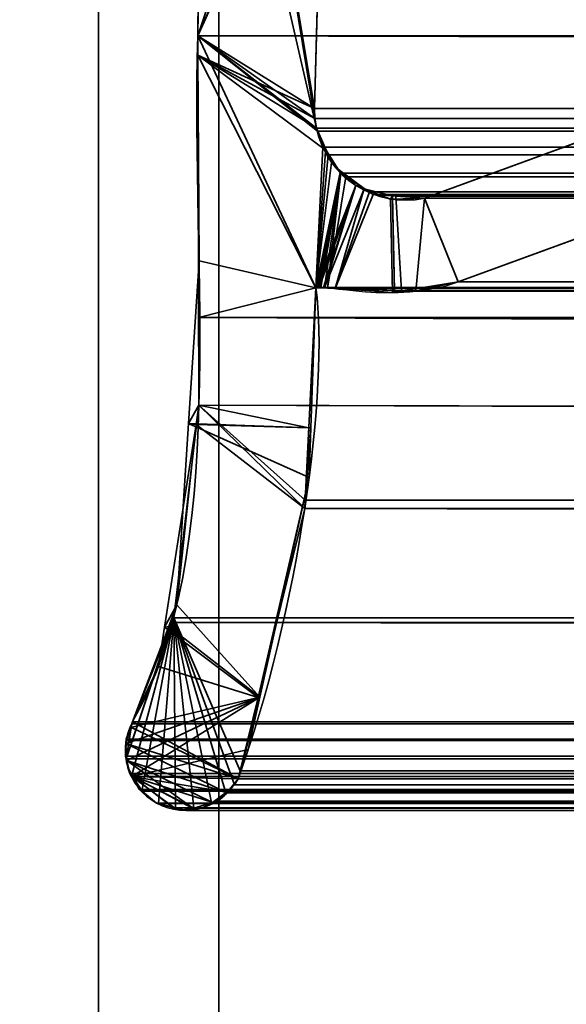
# Model space of a CAD drawing. Header units: millimetres. Extents: x -488 to 6688, y -115 to 115.
# Tile 152 of 256: x -313.66 to -309.11, y -6.41 to 1.78. Entities that reach past the tile are written whole.
import ezdxf

# ---------------------------------------------------------------- set-up
doc = ezdxf.new("R2010")
doc.units = ezdxf.units.MM
doc.layers.add('151', color=7, linetype='Continuous', true_color=0xffffff)

# ---------------------------------------------------------------- blocks, each defined once
blk = doc.blocks.new('UG_SURFACE_001')
at = {"layer": '151', "color": 252, "linetype": 'Continuous', "lineweight": 35}
for points in [[(487.5, -15, 2194.2501), (487.5, 115, 2194.2501), (-487.5, 115, 2194.2501), (-487.5, -15, 2194.2501)], [(-337.5, -15, 2044.25), (-337.5, 115, 2044.25), (337.5, 115, 2044.25), (337.5, -15, 2044.25)]]:
    blk.add_3dface(points, dxfattribs=at)
blk = doc.blocks.new('UG_SURFACE_046')
at = {"layer": '151', "color": 7, "linetype": 'Continuous', "lineweight": 35}
for points in [[(-311.1883, 0.8784, 2018.4383), (-312.0888, 6.3541, 2019.3388), (-312.1321, 5.0177, 2019.3822), (-312.1284, 4.9608, 2019.3784)], [(-312.0888, 6.3541, 2019.3388), (-311.2011, 0.9593, 2018.451), (-311.2049, 1.0412, 2018.4548)], [(-312.0888, 6.3541, 2019.3388), (-311.1883, 0.8784, 2018.4383), (-311.2011, 0.9593, 2018.451)], [(-311.2049, 1.0412, 2018.4548), (-311.1224, 3.9715, 2018.3723), (-312.0888, 6.3541, 2019.3388)], [(-312.175, 1.6459, -10.75), (-310.9266, 5.4097, -10.75), (-311.0892, 4.1239, -10.75), (-311.0969, 4.0887, -10.75)], [(-310.9266, 5.4097, -10.75), (-312.175, 1.6459, -10.75), (-312.1284, 4.9608, -10.75)], [(-312.175, 1.6459, 2019.4249), (-312.1284, 4.9608, 2019.3784), (-312.1284, 4.9608, -10.75), (-312.175, 1.6459, -10.75)], [(-312.1284, 4.9608, 2019.3784), (-312.175, 1.6459, 2019.4249), (-312.1741, 1.4847, 2019.424), (-311.1883, 0.8784, 2018.4383)], [(-311.0969, 4.0887, -10.75), (-311.1224, 3.9715, -10.75), (-312.175, 1.6459, -10.75)], [(-311.1224, 3.9715, -10.75), (-311.2049, 1.0412, -10.75), (-312.1744, 1.4846, -10.75), (-312.175, 1.6459, -10.75)], [(-311.2049, 1.0412, -10.75), (-311.1224, 3.9715, -10.75), (-311.1224, 3.9715, 2018.3723), (-311.2049, 1.0412, 2018.4548)], [(-312.175, 1.6459, -10.75), (-312.1744, 1.4846, -10.75), (-312.1741, 1.4847, 2019.424)], [(-312.1741, 1.4847, 2019.424), (-312.175, 1.6459, 2019.4249), (-312.175, 1.6459, -10.75)], [(-312.1642, -0.2241, 2019.4142), (-312.1741, 1.4847, 2019.424), (-312.1744, 1.4846, -10.75)], [(-312.1642, -0.2241, 2019.4142), (-312.1744, 1.4846, -10.75), (-312.1649, -1.4257, -10.75)], [(-312.1744, 1.4846, -10.75), (-311.1883, 0.8784, -10.75), (-311.1039, 0.6882, -10.75)], [(-312.1744, 1.4846, -10.75), (-311.2049, 1.0412, -10.75), (-311.2011, 0.9593, -10.75)], [(-311.2011, 0.9593, -10.75), (-311.1883, 0.8784, -10.75), (-312.1744, 1.4846, -10.75)], [(-311.1039, 0.6882, -10.75), (-311.0613, 0.592, -10.75), (-311.1925, -0.4501, -10.75), (-312.1744, 1.4846, -10.75)], [(-312.1649, -1.4257, -10.75), (-312.1744, 1.4846, -10.75), (-311.1925, -0.4501, -10.75), (-311.2517, -1.6131, -10.75)], [(-312.1741, 1.4847, 2019.424), (-311.1925, -0.4501, 2018.4426), (-311.1357, 0.7194, 2018.3856), (-311.1883, 0.8784, 2018.4383)], [(-311.1925, -0.4501, 2018.4426), (-312.1741, 1.4847, 2019.424), (-312.1642, -0.2241, 2019.4142)], [(-311.2011, 0.9593, -10.75), (-311.2049, 1.0412, -10.75), (-311.2049, 1.0412, 2018.4548), (-311.2011, 0.9593, 2018.451)], [(-310.2899, 0.295, -10.75), (-308.3734, 0.997, -10.75), (-308.5515, 0.1329, -10.75), (-310.0084, -0.4009, -10.75)], [(-310.0084, -0.4009, 2017.2584), (-308.5515, 0.1329, 2015.8014), (-308.3734, 0.997, 2015.6233), (-310.2899, 0.295, 2017.5397)], [(-308.3734, 0.997, -10.75), (-310.2899, 0.295, -10.75), (-310.2899, 0.295, 2017.5397), (-308.3734, 0.997, 2015.6233)], [(-311.2011, 0.9593, 2018.451), (-311.1883, 0.8784, 2018.4383), (-311.1883, 0.8784, -10.75), (-311.2011, 0.9593, -10.75)], [(-311.1883, 0.8784, -10.75), (-311.1357, 0.7194, 2018.3856), (-311.1135, 0.6875, 2018.3635)], [(-311.1883, 0.8784, -10.75), (-311.1883, 0.8784, 2018.4383), (-311.1357, 0.7194, 2018.3856)], [(-311.1135, 0.6875, 2018.3635), (-311.1039, 0.6882, -10.75), (-311.1883, 0.8784, -10.75)], [(-311.1135, 0.6875, 2018.3635), (-311.1357, 0.7194, 2018.3856), (-311.1925, -0.4501, 2018.4426)], [(-311.1925, -0.4501, 2018.4426), (-310.9908, 0.5104, 2018.2409), (-311.1135, 0.6875, 2018.3635)], [(-311.1039, 0.6882, -10.75), (-311.1135, 0.6875, 2018.3635), (-310.9908, 0.5104, 2018.2409)], [(-310.9908, 0.5104, 2018.2409), (-311.0613, 0.592, -10.75), (-311.1039, 0.6882, -10.75)], [(-311.1925, -0.4501, -10.75), (-311.0613, 0.592, -10.75), (-310.9834, 0.518, -10.75)], [(-310.9908, 0.5104, 2018.2409), (-310.9834, 0.518, -10.75), (-311.0613, 0.592, -10.75)], [(-310.9834, 0.518, -10.75), (-310.8599, 0.4006, -10.75), (-311.1925, -0.4501, -10.75)], [(-311.1925, -0.4501, 2018.4426), (-310.9856, 0.5029, 2018.2357), (-310.9908, 0.5104, 2018.2409)], [(-310.9856, 0.5029, 2018.2357), (-311.1925, -0.4501, 2018.4426), (-311.1838, -0.447, 2018.4338)], [(-311.1838, -0.447, 2018.4338), (-311.1807, -0.4459, 2018.4307), (-310.9856, 0.5029, 2018.2357)], [(-310.9856, 0.5029, 2018.2357), (-311.1807, -0.4459, 2018.4307), (-311.1663, -0.4468, 2018.4164)], [(-310.9856, 0.5029, 2018.2357), (-311.1663, -0.4468, 2018.4164), (-311.1222, -0.4498, 2018.3723)], [(-311.1222, -0.4498, 2018.3723), (-311.0318, -0.4559, 2018.2817), (-310.7907, 0.3763, 2018.0407), (-310.9856, 0.5029, 2018.2357)], [(-310.9834, 0.518, -10.75), (-310.9908, 0.5104, 2018.2409), (-310.9856, 0.5029, 2018.2357)], [(-310.9834, 0.518, -10.75), (-310.9856, 0.5029, 2018.2357), (-310.7907, 0.3763, 2018.0407)], [(-310.7907, 0.3763, 2018.0407), (-310.8599, 0.4006, -10.75), (-310.9834, 0.518, -10.75)], [(-311.1844, -0.4467, -10.75), (-311.1925, -0.4501, -10.75), (-310.8599, 0.4006, -10.75)], [(-311.1839, -0.4466, -10.75), (-311.1844, -0.4467, -10.75), (-310.8599, 0.4006, -10.75)], [(-310.8599, 0.4006, -10.75), (-311.1662, -0.4463, -10.75), (-311.1839, -0.4466, -10.75)], [(-310.8599, 0.4006, -10.75), (-311.1297, -0.4455, -10.75), (-311.1662, -0.4463, -10.75)], [(-311.1221, -0.4461, -10.75), (-311.1297, -0.4455, -10.75), (-310.8599, 0.4006, -10.75)], [(-311.1221, -0.4461, -10.75), (-310.8599, 0.4006, -10.75), (-310.7908, 0.3738, -10.75)], [(-310.7908, 0.3738, -10.75), (-310.5711, 0.2884, -10.75), (-310.5566, -0.4895, -10.75), (-311.1221, -0.4461, -10.75)], [(-311.0318, -0.4559, 2018.2817), (-310.7153, 0.3273, 2017.9653), (-310.7907, 0.3763, 2018.0407)], [(-310.7907, 0.3763, 2018.0407), (-310.7908, 0.3738, -10.75), (-310.8599, 0.4006, -10.75)], [(-310.7908, 0.3738, -10.75), (-310.7907, 0.3763, 2018.0407), (-310.7153, 0.3273, 2017.9653)], [(-310.7908, 0.3738, -10.75), (-310.7153, 0.3273, 2017.9653), (-310.5541, 0.3151, 2017.8041)], [(-310.5541, 0.3151, 2017.8041), (-310.5711, 0.2884, -10.75), (-310.7908, 0.3738, -10.75)], [(-310.5541, 0.3151, 2017.8041), (-310.7153, 0.3273, 2017.9653), (-311.0318, -0.4559, 2018.2817), (-310.5381, -0.4725, 2017.7882)], [(-310.5541, 0.3151, 2017.8041), (-310.5553, 0.2888, -10.75), (-310.5711, 0.2884, -10.75)], [(-310.5388, -0.4866, -10.75), (-310.5566, -0.4895, -10.75), (-310.5711, 0.2884, -10.75), (-310.5553, 0.2888, -10.75)], [(-310.5553, 0.2888, -10.75), (-310.5541, 0.3151, 2017.8041), (-310.2899, 0.295, 2017.5397)], [(-310.5553, 0.2888, -10.75), (-310.2899, 0.295, -10.75), (-310.0084, -0.4009, -10.75), (-310.5388, -0.4866, -10.75)], [(-310.2899, 0.295, 2017.5397), (-310.2899, 0.295, -10.75), (-310.5553, 0.2888, -10.75)], [(-310.5381, -0.4725, 2017.7882), (-310.3616, -0.4785, 2017.6115), (-310.2899, 0.295, 2017.5397), (-310.5541, 0.3151, 2017.8041)], [(-310.2899, 0.295, 2017.5397), (-310.3616, -0.4785, 2017.6115), (-310.0084, -0.4009, 2017.2584)], [(-308.5515, 0.1329, 2015.8014), (-310.0084, -0.4009, 2017.2584), (-310.0084, -0.4009, -10.75), (-308.5515, 0.1329, -10.75)], [(-312.1649, -1.4257, -10.75), (-312.2514, -1.5778, 2019.5014), (-312.1642, -0.2241, 2019.4142)], [(-311.2345, -1.6133, 2018.4846), (-311.1925, -0.4501, 2018.4426), (-312.1642, -0.2241, 2019.4142), (-312.2514, -1.5778, 2019.5014)], [(-310.5388, -0.4866, -10.75), (-310.0084, -0.4009, -10.75), (-310.0084, -0.4009, 2017.2584)], [(-310.0084, -0.4009, 2017.2584), (-310.3616, -0.4785, 2017.6115), (-310.5388, -0.4866, -10.75)], [(-311.2517, -1.6131, -10.75), (-311.1925, -0.4501, -10.75), (-311.1925, -0.4501, 2018.4426)], [(-311.1925, -0.4501, 2018.4426), (-311.2345, -1.6133, 2018.4846), (-311.2517, -1.6131, -10.75)], [(-311.1925, -0.4501, -10.75), (-311.1844, -0.4467, -10.75), (-311.1838, -0.447, 2018.4338)], [(-311.1838, -0.447, 2018.4338), (-311.1925, -0.4501, 2018.4426), (-311.1925, -0.4501, -10.75)], [(-311.1844, -0.4467, -10.75), (-311.1839, -0.4466, -10.75), (-311.1838, -0.447, 2018.4338)], [(-311.1663, -0.4468, 2018.4164), (-311.1807, -0.4459, 2018.4307), (-311.1839, -0.4466, -10.75)], [(-311.1807, -0.4459, 2018.4307), (-311.1838, -0.447, 2018.4338), (-311.1839, -0.4466, -10.75)], [(-311.1839, -0.4466, -10.75), (-311.1662, -0.4463, -10.75), (-311.1663, -0.4468, 2018.4164)], [(-311.1222, -0.4498, 2018.3723), (-311.1663, -0.4468, 2018.4164), (-311.1662, -0.4463, -10.75)], [(-311.1662, -0.4463, -10.75), (-311.1297, -0.4455, -10.75), (-311.1222, -0.4498, 2018.3723)], [(-311.1297, -0.4455, -10.75), (-311.1221, -0.4461, -10.75), (-311.1222, -0.4498, 2018.3723)], [(-311.0318, -0.4559, 2018.2817), (-311.1222, -0.4498, 2018.3723), (-311.1221, -0.4461, -10.75)], [(-311.1221, -0.4461, -10.75), (-310.5566, -0.4895, -10.75), (-310.5381, -0.4725, 2017.7882)], [(-310.5381, -0.4725, 2017.7882), (-311.0318, -0.4559, 2018.2817), (-311.1221, -0.4461, -10.75)], [(-310.5566, -0.4895, -10.75), (-310.5388, -0.4866, -10.75), (-310.5381, -0.4725, 2017.7882)], [(-310.3616, -0.4785, 2017.6115), (-310.5381, -0.4725, 2017.7882), (-310.5388, -0.4866, -10.75)], [(-312.1649, -1.4257, -10.75), (-312.1896, -1.5852, -10.75), (-312.2514, -1.5778, 2019.5014)], [(-312.1896, -1.5852, -10.75), (-312.1649, -1.4257, -10.75), (-311.2517, -1.6131, -10.75)], [(-312.3484, -3.085, 2019.5985), (-312.1896, -1.5852, -10.75), (-312.4515, -3.2703, -10.75)], [(-311.2858, -2.283, -10.75), (-311.6731, -3.8554, -10.75), (-312.4515, -3.2703, -10.75), (-312.1896, -1.5852, -10.75)], [(-312.3484, -3.085, 2019.5985), (-312.2514, -1.5778, 2019.5014), (-312.1896, -1.5852, -10.75)], [(-312.2514, -1.5778, 2019.5014), (-312.3484, -3.085, 2019.5985), (-311.6576, -3.8528, 2018.9075), (-311.2493, -2.0249, 2018.4994)], [(-311.2493, -2.0249, 2018.4994), (-311.2345, -1.6133, 2018.4846), (-312.2514, -1.5778, 2019.5014)], [(-312.1896, -1.5852, -10.75), (-311.2517, -1.6131, -10.75), (-311.2858, -2.283, -10.75)], [(-311.2858, -2.283, -10.75), (-311.2517, -1.6131, -10.75), (-311.2345, -1.6133, 2018.4846)], [(-311.2345, -1.6133, 2018.4846), (-311.2493, -2.0249, 2018.4994), (-311.2858, -2.283, -10.75)], [(-311.2493, -2.0249, 2018.4994), (-311.6731, -3.8554, -10.75), (-311.2858, -2.283, -10.75)], [(-311.2493, -2.0249, 2018.4994), (-311.6576, -3.8528, 2018.9075), (-311.6731, -3.8554, -10.75)], [(-312.4515, -3.2703, -10.75), (-312.4168, -3.2645, 2019.6667), (-312.3484, -3.085, 2019.5985)], [(-311.6576, -3.8528, 2018.9075), (-312.3484, -3.085, 2019.5985), (-312.4168, -3.2645, 2019.6667)], [(-311.6576, -3.8528, 2018.9075), (-312.4168, -3.2645, 2019.6667), (-312.7183, -4.0566, 2019.9683), (-312.7351, -4.1036, 2019.9852)], [(-312.7183, -4.0566, -10.75), (-312.7183, -4.0566, 2019.9683), (-312.4168, -3.2645, 2019.6667)], [(-312.4168, -3.2645, 2019.6667), (-312.5024, -3.5976, -10.75), (-312.7183, -4.0566, -10.75)], [(-312.4168, -3.2645, 2019.6667), (-312.4515, -3.2703, -10.75), (-312.5024, -3.5976, -10.75)], [(-311.6731, -3.8554, -10.75), (-312.5024, -3.5976, -10.75), (-312.4515, -3.2703, -10.75)], [(-312.7183, -4.0566, -10.75), (-312.5024, -3.5976, -10.75), (-311.6731, -3.8554, -10.75), (-311.8398, -4.5319, -10.75)], [(-312.7715, -4.2381, 2020.0214), (-312.7762, -4.3434, 2020.0262), (-312.7671, -4.379, 2020.0171), (-311.6576, -3.8528, 2018.9075)], [(-312.7351, -4.1036, 2019.9852), (-312.7699, -4.2006, 2020.0198), (-312.7715, -4.2381, 2020.0214), (-311.6576, -3.8528, 2018.9075)], [(-312.7671, -4.379, 2020.0171), (-312.7395, -4.4879, 2019.9895), (-312.7241, -4.5127, 2019.974), (-311.6576, -3.8528, 2018.9075)], [(-311.755, -4.2885, 2019.0051), (-311.6576, -3.8528, 2018.9075), (-312.7241, -4.5127, 2019.974)], [(-311.8398, -4.5319, -10.75), (-311.6731, -3.8554, -10.75), (-311.6576, -3.8528, 2018.9075)], [(-311.6576, -3.8528, 2018.9075), (-311.755, -4.2885, 2019.0051), (-311.8398, -4.5319, -10.75)], [(-312.7321, -4.1027, -10.75), (-312.7351, -4.1036, 2019.9852), (-312.7183, -4.0566, 2019.9683)], [(-312.7183, -4.0566, 2019.9683), (-312.7183, -4.0566, -10.75), (-312.7321, -4.1027, -10.75)], [(-311.8398, -4.5319, -10.75), (-312.7321, -4.1027, -10.75), (-312.7183, -4.0566, -10.75)], [(-312.7351, -4.1036, 2019.9852), (-312.7321, -4.1027, -10.75), (-312.7726, -4.2386, -10.75)], [(-311.8398, -4.5319, -10.75), (-312.7726, -4.2386, -10.75), (-312.7321, -4.1027, -10.75)], [(-312.7726, -4.2386, -10.75), (-312.7699, -4.2006, 2020.0198), (-312.7351, -4.1036, 2019.9852)], [(-312.7726, -4.2386, -10.75), (-312.7771, -4.2537, -10.75), (-312.7671, -4.379, 2020.0171)], [(-312.7638, -4.3802, -10.75), (-312.7771, -4.2537, -10.75), (-312.7726, -4.2386, -10.75), (-311.9343, -4.6483, -10.75)], [(-312.7771, -4.2537, -10.75), (-312.7638, -4.3802, -10.75), (-312.7671, -4.379, 2020.0171)], [(-312.7762, -4.3434, 2020.0262), (-312.7715, -4.2381, 2020.0214), (-312.7726, -4.2386, -10.75)], [(-312.7671, -4.379, 2020.0171), (-312.7762, -4.3434, 2020.0262), (-312.7726, -4.2386, -10.75)], [(-312.7726, -4.2386, -10.75), (-312.7715, -4.2381, 2020.0214), (-312.7699, -4.2006, 2020.0198)], [(-312.7726, -4.2386, -10.75), (-311.8398, -4.5319, -10.75), (-311.9343, -4.6483, -10.75)], [(-311.8398, -4.5319, 2019.0897), (-311.755, -4.2885, 2019.0051), (-312.7241, -4.5127, 2019.974)], [(-311.755, -4.2885, 2019.0051), (-311.8398, -4.5319, 2019.0897), (-311.8398, -4.5319, -10.75)], [(-312.7395, -4.4879, 2019.9895), (-312.7671, -4.379, 2020.0171), (-312.7638, -4.3802, -10.75)], [(-312.7638, -4.3802, -10.75), (-312.7578, -4.4365, -10.75), (-312.7395, -4.4879, 2019.9895)], [(-312.7638, -4.3802, -10.75), (-312.053, -4.7278, -10.75), (-312.1366, -4.7728, -10.75), (-312.2073, -4.7803, -10.75)], [(-312.7638, -4.3802, -10.75), (-311.9343, -4.6483, -10.75), (-311.9568, -4.676, -10.75), (-312.053, -4.7278, -10.75)], [(-312.7177, -4.511, -10.75), (-312.7578, -4.4365, -10.75), (-312.7638, -4.3802, -10.75), (-312.2073, -4.7803, -10.75)], [(-312.7578, -4.4365, -10.75), (-312.7177, -4.511, -10.75), (-312.7241, -4.5127, 2019.974)], [(-312.7241, -4.5127, 2019.974), (-312.7395, -4.4879, 2019.9895), (-312.7578, -4.4365, -10.75)], [(-312.6571, -4.6207, 2019.907), (-312.7241, -4.5127, 2019.974), (-312.7177, -4.511, -10.75)], [(-312.7241, -4.5127, 2019.974), (-312.3757, -4.7674, 2019.6257), (-312.2678, -4.7935, 2019.5179), (-312.2083, -4.7758, 2019.4583)], [(-312.7241, -4.5127, 2019.974), (-312.6571, -4.6207, 2019.907), (-312.6361, -4.6376, 2019.886)], [(-312.7241, -4.5127, 2019.974), (-311.9347, -4.642, 2019.1846), (-311.8696, -4.5803, 2019.1195), (-311.8398, -4.5319, 2019.0897)], [(-312.6361, -4.6376, 2019.886), (-312.5169, -4.7332, 2019.7668), (-312.3757, -4.7674, 2019.6257), (-312.7241, -4.5127, 2019.974)], [(-312.2083, -4.7758, 2019.4583), (-312.0493, -4.7285, 2019.2993), (-312.7241, -4.5127, 2019.974)], [(-312.0493, -4.7285, 2019.2993), (-312.0153, -4.7184, 2019.2654), (-311.9347, -4.642, 2019.1846), (-312.7241, -4.5127, 2019.974)], [(-312.7177, -4.511, -10.75), (-312.661, -4.6162, -10.75), (-312.6571, -4.6207, 2019.907)], [(-312.7177, -4.511, -10.75), (-312.3752, -4.7754, -10.75), (-312.5169, -4.7332, -10.75), (-312.6345, -4.6377, -10.75)], [(-312.7177, -4.511, -10.75), (-312.2073, -4.7803, -10.75), (-312.319, -4.7921, -10.75), (-312.3752, -4.7754, -10.75)], [(-312.6345, -4.6377, -10.75), (-312.661, -4.6162, -10.75), (-312.7177, -4.511, -10.75)], [(-311.8696, -4.5803, 2019.1195), (-311.9347, -4.642, 2019.1846), (-311.9343, -4.6483, -10.75)], [(-311.9343, -4.6483, -10.75), (-311.8398, -4.5319, -10.75), (-311.8398, -4.5319, 2019.0897)], [(-311.8398, -4.5319, 2019.0897), (-311.8696, -4.5803, 2019.1195), (-311.9343, -4.6483, -10.75)], [(-312.661, -4.6162, -10.75), (-312.6345, -4.6377, -10.75), (-312.6361, -4.6376, 2019.886)], [(-312.6361, -4.6376, 2019.886), (-312.6571, -4.6207, 2019.907), (-312.661, -4.6162, -10.75)], [(-312.5169, -4.7332, 2019.7668), (-312.6361, -4.6376, 2019.886), (-312.6345, -4.6377, -10.75)], [(-312.6345, -4.6377, -10.75), (-312.5169, -4.7332, -10.75), (-312.5169, -4.7332, 2019.7668)], [(-312.053, -4.7278, -10.75), (-311.9568, -4.676, -10.75), (-311.9347, -4.642, 2019.1846)], [(-311.9347, -4.642, 2019.1846), (-312.0153, -4.7184, 2019.2654), (-312.053, -4.7278, -10.75)], [(-311.9568, -4.676, -10.75), (-311.9343, -4.6483, -10.75), (-311.9347, -4.642, 2019.1846)], [(-312.5169, -4.7332, -10.75), (-312.3752, -4.7754, -10.75), (-312.3757, -4.7674, 2019.6257)], [(-312.3757, -4.7674, 2019.6257), (-312.5169, -4.7332, 2019.7668), (-312.5169, -4.7332, -10.75)], [(-312.0493, -4.7285, 2019.2993), (-312.2083, -4.7758, 2019.4583), (-312.1366, -4.7728, -10.75)], [(-312.1366, -4.7728, -10.75), (-312.053, -4.7278, -10.75), (-312.0493, -4.7285, 2019.2993)], [(-312.0153, -4.7184, 2019.2654), (-312.0493, -4.7285, 2019.2993), (-312.053, -4.7278, -10.75)], [(-312.2678, -4.7935, 2019.5179), (-312.3757, -4.7674, 2019.6257), (-312.3752, -4.7754, -10.75)], [(-312.3752, -4.7754, -10.75), (-312.319, -4.7921, -10.75), (-312.2678, -4.7935, 2019.5179)], [(-312.319, -4.7921, -10.75), (-312.2073, -4.7803, -10.75), (-312.2083, -4.7758, 2019.4583)], [(-312.2083, -4.7758, 2019.4583), (-312.2678, -4.7935, 2019.5179), (-312.319, -4.7921, -10.75)], [(-312.2083, -4.7758, 2019.4583), (-312.2073, -4.7803, -10.75), (-312.1366, -4.7728, -10.75)]]:
    blk.add_3dface(points, dxfattribs=at)
blk = doc.blocks.new('UG_SURFACE_047')
at = {"layer": '151', "color": 7, "linetype": 'Continuous', "lineweight": 35}
for points in [[(-311.1224, 3.9715, 2018.3723), (-311.2049, 1.0412, 2018.4548), (-312.175, 1.6459, 2019.4249), (-312.1284, 4.9608, 2019.3784)], [(312.175, 1.6459, 2019.4249), (312.1284, 4.9608, 2019.3784), (-312.1284, 4.9608, 2019.3784), (-312.175, 1.6459, 2019.4249)], [(-311.2049, 1.0412, 2018.4548), (-311.1224, 3.9715, 2018.3723), (311.1224, 3.9715, 2018.3723), (311.2049, 1.0412, 2018.4548)], [(-312.175, 1.6459, 2019.4249), (-311.1883, 0.8784, 2018.4383), (-311.1801, 0.8536, 2018.43)], [(-312.175, 1.6459, 2019.4249), (-311.2049, 1.0412, 2018.4548), (-311.2011, 0.9593, 2018.451)], [(-311.2011, 0.9593, 2018.451), (-311.1883, 0.8784, 2018.4383), (-312.175, 1.6459, 2019.4249)], [(-311.1801, 0.8536, 2018.43), (-311.1357, 0.7194, 2018.3856), (-311.1925, -0.4501, 2018.4426), (-312.175, 1.6459, 2019.4249)], [(-312.1673, -0.6973, 2019.4173), (-312.175, 1.6459, 2019.4249), (-311.1925, -0.4501, 2018.4426)], [(312.1642, -0.2241, 2019.4142), (-312.175, 1.6459, 2019.4249), (-312.1673, -0.6973, 2019.4173)], [(312.1642, -0.2241, 2019.4142), (312.175, 1.6459, 2019.4249), (-312.175, 1.6459, 2019.4249)], [(-311.2011, 0.9593, 2018.451), (-311.2049, 1.0412, 2018.4548), (311.2049, 1.0412, 2018.4548)], [(-311.2011, 0.9593, 2018.451), (311.2049, 1.0412, 2018.4548), (311.2011, 0.9593, 2018.451)], [(-310.2899, 0.295, 2017.5397), (-308.3734, 0.997, 2015.6233), (-308.5515, 0.1329, 2015.8014), (-310.0084, -0.4009, 2017.2584)], [(-308.3734, 0.997, 2015.6233), (-310.2899, 0.295, 2017.5397), (310.2899, 0.295, 2017.5397), (308.3734, 0.997, 2015.6233)], [(311.2011, 0.9593, 2018.451), (311.1883, 0.8784, 2018.4383), (-311.1883, 0.8784, 2018.4383), (-311.2011, 0.9593, 2018.451)], [(-311.1883, 0.8784, 2018.4383), (311.1883, 0.8784, 2018.4383), (311.1792, 0.8545, 2018.429)], [(311.1792, 0.8545, 2018.429), (-311.1801, 0.8536, 2018.43), (-311.1883, 0.8784, 2018.4383)], [(-311.1357, 0.7194, 2018.3856), (-311.1801, 0.8536, 2018.43), (311.1792, 0.8545, 2018.429)], [(-311.1357, 0.7194, 2018.3856), (311.1792, 0.8545, 2018.429), (311.1052, 0.66, 2018.3551)], [(-311.1925, -0.4501, 2018.4426), (-311.1357, 0.7194, 2018.3856), (-311.0915, 0.6556, 2018.3415)], [(-311.0915, 0.6556, 2018.3415), (-310.9856, 0.5029, 2018.2357), (-311.1925, -0.4501, 2018.4426)], [(-311.1357, 0.7194, 2018.3856), (311.1052, 0.66, 2018.3551), (311.0961, 0.6497, 2018.3461)], [(311.0961, 0.6497, 2018.3461), (-311.0915, 0.6556, 2018.3415), (-311.1357, 0.7194, 2018.3856)], [(-310.9856, 0.5029, 2018.2357), (-311.0915, 0.6556, 2018.3415), (311.0961, 0.6497, 2018.3461)], [(-310.9422, 0.4746, 2018.1921), (-310.9856, 0.5029, 2018.2357), (311.0961, 0.6497, 2018.3461)], [(311.0961, 0.6497, 2018.3461), (310.941, 0.4726, 2018.1911), (-310.9422, 0.4746, 2018.1921)], [(-311.1875, -0.4483, 2018.4374), (-311.1925, -0.4501, 2018.4426), (-310.9856, 0.5029, 2018.2357)], [(-310.9856, 0.5029, 2018.2357), (-311.1807, -0.4459, 2018.4307), (-311.1875, -0.4483, 2018.4374)], [(-311.1767, -0.4461, 2018.4267), (-311.1807, -0.4459, 2018.4307), (-310.9856, 0.5029, 2018.2357)], [(-310.9856, 0.5029, 2018.2357), (-311.1524, -0.4478, 2018.4023), (-311.1767, -0.4461, 2018.4267)], [(-311.0951, -0.4516, 2018.3451), (-311.1524, -0.4478, 2018.4023), (-310.9856, 0.5029, 2018.2357)], [(-311.0951, -0.4516, 2018.3451), (-310.9856, 0.5029, 2018.2357), (-310.9422, 0.4746, 2018.1921)], [(-310.9422, 0.4746, 2018.1921), (-310.7465, 0.3476, 2017.9965), (-311.0318, -0.4559, 2018.2817), (-311.0951, -0.4516, 2018.3451)], [(-310.9422, 0.4746, 2018.1921), (310.9071, 0.4339, 2018.157), (310.7471, 0.3465, 2017.997)], [(-310.9422, 0.4746, 2018.1921), (310.941, 0.4726, 2018.1911), (310.9071, 0.4339, 2018.157)], [(310.7471, 0.3465, 2017.997), (-310.7465, 0.3476, 2017.9965), (-310.9422, 0.4746, 2018.1921)], [(-310.7465, 0.3476, 2017.9965), (-310.7153, 0.3273, 2017.9653), (-311.0318, -0.4559, 2018.2817)], [(-310.7465, 0.3476, 2017.9965), (310.7471, 0.3465, 2017.997), (310.7048, 0.3234, 2017.9548)], [(-310.7153, 0.3273, 2017.9653), (-310.7465, 0.3476, 2017.9965), (310.7048, 0.3234, 2017.9548)], [(-310.4793, -0.4745, 2017.7293), (-311.0318, -0.4559, 2018.2817), (-310.7153, 0.3273, 2017.9653), (-310.5288, 0.3132, 2017.7789)], [(-310.7153, 0.3273, 2017.9653), (310.7048, 0.3234, 2017.9548), (310.529, 0.3114, 2017.7789)], [(310.529, 0.3114, 2017.7789), (-310.5288, 0.3132, 2017.7789), (-310.7153, 0.3273, 2017.9653)], [(-310.5288, 0.3132, 2017.7789), (-310.2899, 0.295, 2017.5397), (-310.3616, -0.4785, 2017.6115), (-310.4793, -0.4745, 2017.7293)], [(-310.5288, 0.3132, 2017.7789), (310.529, 0.3114, 2017.7789), (310.2899, 0.295, 2017.5397)], [(310.2899, 0.295, 2017.5397), (-310.2899, 0.295, 2017.5397), (-310.5288, 0.3132, 2017.7789)], [(-310.0084, -0.4009, 2017.2584), (-310.3616, -0.4785, 2017.6115), (-310.2899, 0.295, 2017.5397)], [(308.5515, 0.1329, 2015.8014), (310.0084, -0.4009, 2017.2584), (-310.0084, -0.4009, 2017.2584), (-308.5515, 0.1329, 2015.8014)], [(-312.1673, -0.6973, 2019.4173), (312.1944, -0.6927, 2019.4445), (312.1642, -0.2241, 2019.4142)], [(-310.3616, -0.4785, 2017.6115), (310.0084, -0.4009, 2017.2584), (310.3616, -0.4785, 2017.6115)], [(-310.3616, -0.4785, 2017.6115), (-310.0084, -0.4009, 2017.2584), (310.0084, -0.4009, 2017.2584)], [(-311.1925, -0.4501, 2018.4426), (-311.2823, -2.2143, 2018.5323), (-312.1649, -1.4257, 2019.4149), (-312.1673, -0.6973, 2019.4173)], [(311.2493, -2.0249, 2018.4994), (-311.2823, -2.2143, 2018.5323), (-311.1925, -0.4501, 2018.4426)], [(311.1925, -0.4501, 2018.4426), (-311.1925, -0.4501, 2018.4426), (-311.1875, -0.4483, 2018.4374), (311.1875, -0.4483, 2018.4374)], [(-311.1925, -0.4501, 2018.4426), (311.1925, -0.4501, 2018.4426), (311.2493, -2.0249, 2018.4994)], [(311.1875, -0.4483, 2018.4374), (-311.1875, -0.4483, 2018.4374), (-311.1807, -0.4459, 2018.4307)], [(-311.1807, -0.4459, 2018.4307), (-311.1767, -0.4461, 2018.4267), (311.1767, -0.4461, 2018.4267), (311.1807, -0.4459, 2018.4307)], [(311.1807, -0.4459, 2018.4307), (311.1875, -0.4483, 2018.4374), (-311.1807, -0.4459, 2018.4307)], [(311.1767, -0.4461, 2018.4267), (-311.1767, -0.4461, 2018.4267), (-311.1524, -0.4478, 2018.4023), (311.1524, -0.4478, 2018.4023)], [(311.1524, -0.4478, 2018.4023), (-311.1524, -0.4478, 2018.4023), (-311.0951, -0.4516, 2018.3451), (311.0951, -0.4516, 2018.3451)], [(311.0951, -0.4516, 2018.3451), (-311.0951, -0.4516, 2018.3451), (-311.0318, -0.4559, 2018.2817)], [(311.0318, -0.4559, 2018.2817), (311.0951, -0.4516, 2018.3451), (-311.0318, -0.4559, 2018.2817)], [(-311.0318, -0.4559, 2018.2817), (-310.4793, -0.4745, 2017.7293), (310.4793, -0.4745, 2017.7293), (311.0318, -0.4559, 2018.2817)], [(310.3616, -0.4785, 2017.6115), (-310.4793, -0.4745, 2017.7293), (-310.3616, -0.4785, 2017.6115)], [(310.3616, -0.4785, 2017.6115), (310.4793, -0.4745, 2017.7293), (-310.4793, -0.4745, 2017.7293)], [(312.3484, -3.085, 2019.5985), (312.1944, -0.6927, 2019.4445), (-312.1673, -0.6973, 2019.4173)], [(312.3484, -3.085, 2019.5985), (-312.1673, -0.6973, 2019.4173), (-312.1649, -1.4257, 2019.4149)], [(-311.2858, -2.283, 2018.5359), (-311.8236, -4.4661, 2019.0735), (-312.375, -3.1926, 2019.6249), (-312.1649, -1.4257, 2019.4149)], [(-312.1649, -1.4257, 2019.4149), (-312.375, -3.1926, 2019.6249), (312.4011, -3.2235, 2019.6512)], [(-312.1649, -1.4257, 2019.4149), (-311.2823, -2.2143, 2018.5323), (-311.2858, -2.283, 2018.5359)], [(-312.1649, -1.4257, 2019.4149), (312.4011, -3.2235, 2019.6512), (312.3484, -3.085, 2019.5985)], [(311.2493, -2.0249, 2018.4994), (311.2903, -2.2084, 2018.5404), (-311.2823, -2.2143, 2018.5323)], [(-311.2858, -2.283, 2018.5359), (311.2903, -2.2084, 2018.5404), (311.755, -4.2885, 2019.0051)], [(-311.2858, -2.283, 2018.5359), (-311.2823, -2.2143, 2018.5323), (311.2903, -2.2084, 2018.5404)], [(311.755, -4.2885, 2019.0051), (-311.8236, -4.4661, 2019.0735), (-311.2858, -2.283, 2018.5359)], [(-312.375, -3.1926, 2019.6249), (-312.7251, -4.5111, 2019.9752), (-312.7395, -4.4879, 2019.9895), (-312.7704, -4.3663, 2020.0205)], [(-312.3904, -3.2315, 2019.6404), (-312.375, -3.1926, 2019.6249), (-312.7704, -4.3663, 2020.0205)], [(-312.7704, -4.3663, 2020.0205), (-312.7246, -4.0742, 2019.9747), (-312.7183, -4.0566, 2019.9683), (-312.3904, -3.2315, 2019.6404)], [(-312.6413, -4.6334, 2019.8913), (-312.6571, -4.6207, 2019.907), (-312.7251, -4.5111, 2019.9752), (-312.375, -3.1926, 2019.6249)], [(-312.3904, -3.2315, 2019.6404), (-312.7183, -4.0566, 2019.9683), (312.7183, -4.0566, 2019.9683)], [(-312.375, -3.1926, 2019.6249), (-312.5004, -4.7372, 2019.7504), (-312.5169, -4.7332, 2019.7668), (-312.6413, -4.6334, 2019.8913)], [(-312.375, -3.1926, 2019.6249), (-312.36, -4.7712, 2019.6099), (-312.5004, -4.7372, 2019.7504)], [(-312.375, -3.1926, 2019.6249), (-312.3904, -3.2315, 2019.6404), (312.4011, -3.2235, 2019.6512)], [(312.7183, -4.0566, 2019.9683), (312.4011, -3.2235, 2019.6512), (-312.3904, -3.2315, 2019.6404)], [(-312.375, -3.1926, 2019.6249), (-312.0605, -4.7319, 2019.3105), (-312.2073, -4.7755, 2019.4573)], [(-312.2073, -4.7755, 2019.4573), (-312.2678, -4.7935, 2019.5179), (-312.36, -4.7712, 2019.6099), (-312.375, -3.1926, 2019.6249)], [(-312.375, -3.1926, 2019.6249), (-311.9409, -4.6479, 2019.1908), (-312.0153, -4.7184, 2019.2654), (-312.0605, -4.7319, 2019.3105)], [(-312.375, -3.1926, 2019.6249), (-311.8236, -4.4661, 2019.0735), (-311.8398, -4.5319, 2019.0897), (-311.8696, -4.5803, 2019.1195)], [(-311.8696, -4.5803, 2019.1195), (-311.9409, -4.6479, 2019.1908), (-312.375, -3.1926, 2019.6249)], [(-312.7246, -4.0742, 2019.9747), (-312.7704, -4.3663, 2020.0205), (-312.7762, -4.3434, 2020.0262), (-312.7703, -4.2114, 2020.0202)], [(-312.7703, -4.2114, 2020.0202), (-312.7699, -4.2006, 2020.0198), (-312.7246, -4.0742, 2019.9747)], [(312.7699, -4.2006, 2020.0198), (312.7246, -4.0742, 2019.9747), (-312.7246, -4.0742, 2019.9747), (-312.7699, -4.2006, 2020.0198)], [(312.7183, -4.0566, 2019.9683), (-312.7183, -4.0566, 2019.9683), (-312.7246, -4.0742, 2019.9747), (312.7246, -4.0742, 2019.9747)], [(312.7762, -4.3434, 2020.0262), (-312.7703, -4.2114, 2020.0202), (-312.7762, -4.3434, 2020.0262)], [(-312.7699, -4.2006, 2020.0198), (-312.7703, -4.2114, 2020.0202), (312.7703, -4.2114, 2020.0202)], [(312.7762, -4.3434, 2020.0262), (312.7703, -4.2114, 2020.0202), (-312.7703, -4.2114, 2020.0202)], [(-312.7699, -4.2006, 2020.0198), (312.7703, -4.2114, 2020.0202), (312.7699, -4.2006, 2020.0198)], [(311.755, -4.2885, 2019.0051), (311.8178, -4.4688, 2019.0678), (-311.8236, -4.4661, 2019.0735)], [(-312.7762, -4.3434, 2020.0262), (-312.7704, -4.3663, 2020.0205), (312.7704, -4.3663, 2020.0205), (312.7762, -4.3434, 2020.0262)], [(312.7704, -4.3663, 2020.0205), (-312.7704, -4.3663, 2020.0205), (-312.7395, -4.4879, 2019.9895)], [(312.7395, -4.4879, 2019.9895), (312.7704, -4.3663, 2020.0205), (-312.7395, -4.4879, 2019.9895)], [(-312.7395, -4.4879, 2019.9895), (-312.7251, -4.5111, 2019.9752), (312.7251, -4.5111, 2019.9752), (312.7395, -4.4879, 2019.9895)], [(-311.8398, -4.5319, 2019.0897), (-311.8236, -4.4661, 2019.0735), (311.8178, -4.4688, 2019.0678)], [(311.8178, -4.4688, 2019.0678), (311.8398, -4.5319, 2019.0897), (-311.8398, -4.5319, 2019.0897)], [(312.6571, -4.6207, 2019.907), (-312.7251, -4.5111, 2019.9752), (-312.6571, -4.6207, 2019.907)], [(312.6571, -4.6207, 2019.907), (312.7251, -4.5111, 2019.9752), (-312.7251, -4.5111, 2019.9752)], [(311.8696, -4.5803, 2019.1195), (-311.9409, -4.6479, 2019.1908), (-311.8696, -4.5803, 2019.1195)], [(311.8696, -4.5803, 2019.1195), (311.9409, -4.6479, 2019.1908), (-311.9409, -4.6479, 2019.1908)], [(-311.8696, -4.5803, 2019.1195), (311.8398, -4.5319, 2019.0897), (311.8696, -4.5803, 2019.1195)], [(-311.8696, -4.5803, 2019.1195), (-311.8398, -4.5319, 2019.0897), (311.8398, -4.5319, 2019.0897)], [(-312.6571, -4.6207, 2019.907), (-312.6413, -4.6334, 2019.8913), (312.6413, -4.6334, 2019.8913), (312.6571, -4.6207, 2019.907)], [(312.6413, -4.6334, 2019.8913), (-312.6413, -4.6334, 2019.8913), (-312.5169, -4.7332, 2019.7668), (312.5169, -4.7332, 2019.7668)], [(-312.0153, -4.7184, 2019.2654), (311.9409, -4.6479, 2019.1908), (312.0153, -4.7184, 2019.2654)], [(-312.0153, -4.7184, 2019.2654), (-311.9409, -4.6479, 2019.1908), (311.9409, -4.6479, 2019.1908)], [(312.5169, -4.7332, 2019.7668), (-312.5169, -4.7332, 2019.7668), (-312.5004, -4.7372, 2019.7504), (312.5004, -4.7372, 2019.7504)], [(312.5004, -4.7372, 2019.7504), (-312.5004, -4.7372, 2019.7504), (-312.36, -4.7712, 2019.6099), (312.36, -4.7712, 2019.6099)], [(312.2073, -4.7755, 2019.4573), (-312.2073, -4.7755, 2019.4573), (-312.0605, -4.7319, 2019.3105), (312.0605, -4.7319, 2019.3105)], [(312.0153, -4.7184, 2019.2654), (-312.0605, -4.7319, 2019.3105), (-312.0153, -4.7184, 2019.2654)], [(312.0153, -4.7184, 2019.2654), (312.0605, -4.7319, 2019.3105), (-312.0605, -4.7319, 2019.3105)], [(312.36, -4.7712, 2019.6099), (-312.36, -4.7712, 2019.6099), (-312.2678, -4.7935, 2019.5179)], [(312.2678, -4.7935, 2019.5179), (312.36, -4.7712, 2019.6099), (-312.2678, -4.7935, 2019.5179)], [(-312.2678, -4.7935, 2019.5179), (-312.2073, -4.7755, 2019.4573), (312.2073, -4.7755, 2019.4573), (312.2678, -4.7935, 2019.5179)]]:
    blk.add_3dface(points, dxfattribs=at)
blk = doc.blocks.new('UG_SURFACE_049')
at = {"layer": '151', "color": 252, "linetype": 'Continuous', "lineweight": 35}
for points in [[(-297, 3.0145, -9.75), (-312, 3.0145, -9.75), (-312, -16.9528, -9.75), (312, -16.9528, -9.75)], [(-312, -16.9528, -10.75), (-312, 3.0145, -10.75), (-297, 3.0145, -10.75)], [(-297, 3.0145, -10.75), (297, 3.0145, -10.75), (-312, -16.9528, -10.75)], [(297, 3.0145, -10.75), (312, 3.0145, -10.75), (312, -16.9528, -10.75), (-312, -16.9528, -10.75)], [(-312, -16.9528, -9.75), (-312, 3.0145, -9.75), (-312, 3.0145, -10.75), (-312, -16.9528, -10.75)]]:
    blk.add_3dface(points, dxfattribs=at)
blk = doc.blocks.new('UG_SURFACE_062')
at = {"layer": '151', "color": 252, "linetype": 'Continuous', "lineweight": 35}
for points in [[(-313, -22.22, 2020.2501), (-313, 12.92, 2020.2501), (-314.2, 12.92, 2021.45), (-314.2, -22.22, 2021.45)], [(-313, 12.92, -10.75), (-313, -22.22, -10.75), (-314.2, -22.22, -10.75), (-314.2, 12.92, -10.75)], [(-313, -22.22, 2020.2501), (-313, -22.22, -10.75), (-313, 12.92, -10.75), (-313, 12.92, 2020.2501)]]:
    blk.add_3dface(points, dxfattribs=at)
blk = doc.blocks.new('UG_SURFACE_063')
at = {"layer": '151', "color": 252, "linetype": 'Continuous', "lineweight": 35}
for points in [[(-313, -22.22, 2020.2501), (-313, 12.92, 2020.2501), (-314.2, 12.92, 2021.45), (-314.2, -22.22, 2021.45)], [(-313, 12.92, -10.75), (-313, -22.22, -10.75), (-314.2, -22.22, -10.75), (-314.2, 12.92, -10.75)], [(-313, -22.22, 2020.2501), (-313, -22.22, -10.75), (-313, 12.92, -10.75), (-313, 12.92, 2020.2501)]]:
    blk.add_3dface(points, dxfattribs=at)
blk = doc.blocks.new('UG_SURFACE_065')
at = {"layer": '151', "color": 252, "linetype": 'Continuous', "lineweight": 35}
for points in [[(-314.2, -22.22, 2021.45), (314.2, -22.22, 2021.45), (314.2, 12.92, 2021.45), (-314.2, 12.92, 2021.45)], [(-313, 12.92, 2020.2501), (-313, -22.22, 2020.2501), (-314.2, -22.22, 2021.45), (-314.2, 12.92, 2021.45)], [(-313, -22.22, 2020.2501), (-313, 12.92, 2020.2501), (313, 12.92, 2020.2501), (313, -22.22, 2020.2501)]]:
    blk.add_3dface(points, dxfattribs=at)

msp = doc.modelspace()

# ---------------------------------------------------------------- linework, layer by layer
at = {"layer": '151', "color": 251, "linetype": 'Continuous', "lineweight": -3, "true_color": 0x636466}
for p, q in [((-313, -22.22, 2020.25), (-313, 12.92, 2020.25)), ((-313, -22.22, 2020.25), (-313, 12.92, 2020.25)), ((-313, 12.92, -10.75), (-313, -22.22, -10.75)), ((-313, -22.22, 2020.25), (-313, 12.92, 2020.25)), ((-313, 12.92, -10.75), (-313, -22.22, -10.75)), ((-312.175, 1.6459, 2019.425), (-312.1284, 4.9608, 2019.3784)), ((-312.175, 1.6459, -10.75), (-312.1284, 4.9608, -10.75)), ((-312.1284, 4.9608, 2019.3784), (-312.175, 1.6459, 2019.425)), ((-311.1224, 3.9715, 2018.3724), (-311.2049, 1.0412, 2018.4549)), ((-311.1224, 3.9715, 2018.3724), (-311.2049, 1.0412, 2018.4549)), ((-311.2049, 1.0412, -10.75), (-311.1224, 3.9715, -10.75)), ((-312, -16.9528, -10.75), (-312, 3.0145, -10.75)), ((-312, -16.9528, -9.75), (-312, 3.0145, -9.75)), ((-312.175, 1.6459, 2019.425), (-312.175, 1.6459, -10.75)), ((312.175, 1.6459, 2019.425), (-312.175, 1.6459, 2019.425)), ((-311.2049, 1.0412, -10.75), (-311.2049, 1.0412, 2018.4549)), ((-311.2049, 1.0412, 2018.4549), (311.2049, 1.0412, 2018.4549)), ((-310.2899, 0.295, -10.75), (-308.3734, 0.997, -10.75)), ((-310.2899, 0.295, 2017.5399), (-308.3734, 0.997, 2015.6234)), ((-310.2899, 0.295, 2017.5399), (-308.3734, 0.997, 2015.6234)), ((-311.1883, 0.8784, -10.75), (-311.1883, 0.8784, 2018.4383)), ((-311.1883, 0.8784, 2018.4383), (311.1883, 0.8784, 2018.4383)), ((-310.2899, 0.295, -10.75), (-310.2899, 0.295, 2017.5399)), ((-310.2899, 0.295, 2017.5399), (310.2899, 0.295, 2017.5399)), ((-308.5515, 0.1329, 2015.8015), (-310.0084, -0.4009, 2017.2584)), ((-308.5515, 0.1329, -10.75), (-310.0084, -0.4009, -10.75)), ((-310.0084, -0.4009, 2017.2584), (-308.5515, 0.1329, 2015.8015)), ((310.0084, -0.4009, 2017.2584), (-310.0084, -0.4009, 2017.2584)), ((-310.0084, -0.4009, 2017.2584), (-310.0084, -0.4009, -10.75)), ((-311.1926, -0.4501, 2018.4426), (-311.1926, -0.4501, -10.75)), ((311.1926, -0.4501, 2018.4426), (-311.1926, -0.4501, 2018.4426)), ((312.7183, -4.0566, 2019.9683), (-312.7183, -4.0566, 2019.9683)), ((-312.7183, -4.0566, 2019.9683), (-312.7183, -4.0566, -10.75)), ((-311.8398, -4.5319, 2019.0898), (-311.8398, -4.5319, -10.75)), ((311.8398, -4.5319, 2019.0898), (-311.8398, -4.5319, 2019.0898)), ((-312.5169, -4.7332, 2019.7669), (-312.5169, -4.7332, -10.75)), ((312.5169, -4.7332, 2019.7669), (-312.5169, -4.7332, 2019.7669))]:
    msp.add_line(p, q, dxfattribs=at)
for points in [[(-312.175, 1.6459, 2019.425), (-312.2322, -0.3303, 2019.4822), (-311.9096, -2.668, 2019.1596), (-312.7183, -4.0566, 2019.9683)], [(-312.7183, -4.0566, 2019.9683), (-311.9096, -2.668, 2019.1596), (-312.2322, -0.3303, 2019.4822), (-312.175, 1.6459, 2019.425)], [(-312.175, 1.6459, -10.75), (-312.2322, -0.3303, -10.75), (-311.9096, -2.668, -10.75), (-312.7183, -4.0566, -10.75)], [(-311.2049, 1.0412, -10.75), (-311.2052, 0.9864, -10.75), (-311.1999, 0.9319, -10.75), (-311.1883, 0.8784, -10.75)], [(-311.1883, 0.8784, 2018.4383), (-311.1999, 0.9319, 2018.4499), (-311.2052, 0.9864, 2018.4552), (-311.2049, 1.0412, 2018.4549)], [(-311.1883, 0.8784, 2018.4383), (-311.1999, 0.9319, 2018.4499), (-311.2052, 0.9864, 2018.4552), (-311.2049, 1.0412, 2018.4549)], [(-311.1883, 0.8784, -10.75), (-311.1012, 0.4692, -10.75), (-310.6991, 0.208, -10.75), (-310.2899, 0.295, -10.75)], [(-310.2899, 0.295, 2017.5399), (-310.6991, 0.208, 2017.9491), (-311.1012, 0.4692, 2018.3512), (-311.1883, 0.8784, 2018.4383)], [(-310.2899, 0.295, 2017.5399), (-310.6991, 0.208, 2017.9491), (-311.1012, 0.4692, 2018.3512), (-311.1883, 0.8784, 2018.4383)], [(-311.1926, -0.4501, -10.75), (-311.1383, -0.4108, -10.75), (-310.5426, -0.5906, -10.75), (-310.0084, -0.4009, -10.75)], [(-311.1926, -0.4501, 2018.4426), (-311.1383, -0.4108, 2018.3883), (-310.5426, -0.5906, 2017.7926), (-310.0084, -0.4009, 2017.2584)], [(-311.1926, -0.4501, 2018.4426), (-311.1383, -0.4108, 2018.3883), (-310.5426, -0.5906, 2017.7926), (-310.0084, -0.4009, 2017.2584)], [(-311.8398, -4.5319, -10.75), (-311.3398, -3.1669, -10.75), (-311.0783, -1.2606, -10.75), (-311.1926, -0.4501, -10.75)], [(-311.8398, -4.5319, 2019.0898), (-311.3398, -3.1669, 2018.5898), (-311.0783, -1.2606, 2018.3283), (-311.1926, -0.4501, 2018.4426)], [(-311.1926, -0.4501, 2018.4426), (-311.0783, -1.2606, 2018.3283), (-311.3398, -3.1669, 2018.5898), (-311.8398, -4.5319, 2019.0898)], [(-312.7183, -4.0566, -10.75), (-312.8497, -4.2988, -10.75), (-312.7594, -4.602, -10.75), (-312.5169, -4.7332, -10.75)], [(-312.7183, -4.0566, 2019.9683), (-312.8497, -4.2988, 2020.0997), (-312.7594, -4.602, 2020.0094), (-312.5169, -4.7332, 2019.7669)], [(-312.7183, -4.0566, 2019.9683), (-312.8497, -4.2988, 2020.0997), (-312.7594, -4.602, 2020.0094), (-312.5169, -4.7332, 2019.7669)], [(-312.5169, -4.7332, -10.75), (-312.2742, -4.8648, -10.75), (-311.971, -4.7744, -10.75), (-311.8398, -4.5319, -10.75)], [(-312.5169, -4.7332, 2019.7669), (-312.2742, -4.8648, 2019.5242), (-311.971, -4.7744, 2019.221), (-311.8398, -4.5319, 2019.0898)], [(-312.5169, -4.7332, 2019.7669), (-312.2742, -4.8648, 2019.5242), (-311.971, -4.7744, 2019.221), (-311.8398, -4.5319, 2019.0898)]]:
    msp.add_open_spline(points, degree=3, dxfattribs=at)

# ---------------------------------------------------------------- block references
for name in ['UG_SURFACE_001', 'UG_SURFACE_062', 'UG_SURFACE_063', 'UG_SURFACE_065', 'UG_SURFACE_049', 'UG_SURFACE_046', 'UG_SURFACE_047']:
    msp.add_blockref(name, (0, 0), dxfattribs=at)

doc.saveas('drawing.dxf')
